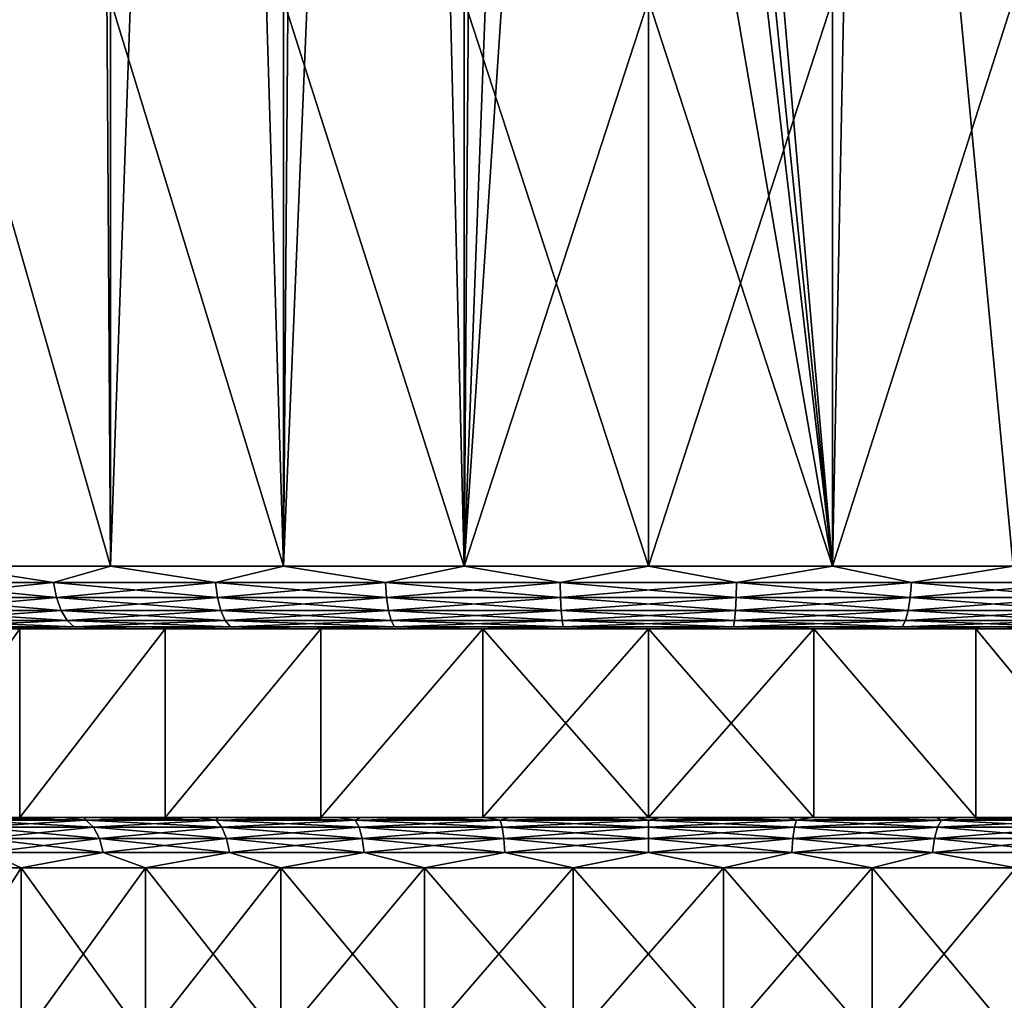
# Model space of a CAD drawing. Header units: metres. Extents: x -139 to 106, y -189 to 40.
# Tile 142 of 256: x -5 to 3, y -38 to -30. Entities that reach past the tile are written whole.
import ezdxf

# ---------------------------------------------------------------- set-up
doc = ezdxf.new("R2010")
doc.units = ezdxf.units.M
doc.layers.add('solid_153_ABGANG1_SW0003', color=7, linetype='CONTINUOUS')

msp = doc.modelspace()

# ---------------------------------------------------------------- linework, layer by layer
at = {"layer": 'solid_153_ABGANG1_SW0003'}
for points in [[(-1.465843, -34.499996, 60.092609), (-0.637943, -12.575785, 60.007545), (0, -12.541703, 59.98777)], [(-1.465843, -34.499996, 60.092609), (0, -12.541703, 59.98777), (0, -29.999998, 59.98777)], [(-1.465843, -34.499996, 60.092609), (-1.301437, -12.682611, 60.070324), (-0.637943, -12.575785, 60.007545)], [(-1.465843, -34.499996, 60.092609), (-1.99625, -12.871391, 60.183071), (-1.301437, -12.682611, 60.070324)], [(-2.901845, -34.499996, 60.404995), (-2.736553, -13.156013, 60.357956), (-1.99625, -12.871391, 60.183071)], [(-2.901845, -34.499996, 60.404995), (-1.99625, -12.871391, 60.183071), (-1.465843, -34.499996, 60.092609)], [(-2.901845, -34.499996, 60.404995), (-3.538873, -13.557451, 60.614799), (-2.736553, -13.156013, 60.357956)], [(-4.278775, -34.499996, 60.918564), (-4.408474, -14.095359, 60.978886), (-3.538873, -13.557451, 60.614799)], [(-4.278775, -34.499996, 60.918564), (-3.538873, -13.557451, 60.614799), (-2.901845, -34.499996, 60.404995)], [(-5.568601, -34.499996, 61.62286), (-4.866388, -14.41942, 61.209873), (-4.408474, -14.095359, 60.978886)], [(-5.568601, -34.499996, 61.62286), (-4.408474, -14.095359, 60.978886), (-4.278775, -34.499996, 60.918564)], [(-5.568601, -34.499996, 61.62286), (-5.334747, -14.778927, 61.476955), (-4.866388, -14.41942, 61.209873)], [(1.465843, -34.499996, 80.482933), (0.187411, -21.999998, 80.586067), (0, -21.999996, 80.587769)], [(1.465843, -34.499996, 80.482933), (0, -21.999996, 80.587769), (0, -25.999998, 80.587769)], [(1.465843, -34.499996, 80.482933), (0.374759, -21.999996, 80.580956), (0.187411, -21.999998, 80.586067)], [(1.465843, -34.499996, 80.482933), (1.713139, -21.999998, 80.444305), (0.374759, -21.999996, 80.580956)], [(1.465843, -34.499996, 80.482933), (2.901845, -34.499996, 80.170547), (1.713139, -21.999998, 80.444305)], [(2.901845, -34.499996, 80.170547), (3.022292, -21.999998, 80.134384), (1.713139, -21.999998, 80.444305)], [(1.465843, -34.499996, 80.482933), (0, -25.999998, 80.587769), (0, -29.999998, 80.587769)], [(-5.568601, -29.999998, 78.952682), (-5.568601, -34.499996, 78.952682), (-4.278775, -34.499996, 79.656982)], [(-4.278775, -29.999998, 79.656982), (-5.568601, -29.999998, 78.952682), (-4.278775, -34.499996, 79.656982)], [(-4.278775, -29.999998, 79.656982), (-4.278775, -34.499996, 79.656982), (-2.901845, -34.499996, 80.170547)], [(-2.901845, -29.999998, 80.170547), (-4.278775, -29.999998, 79.656982), (-2.901845, -34.499996, 80.170547)], [(-2.901845, -29.999998, 80.170547), (-2.901845, -34.499996, 80.170547), (-1.465843, -34.499996, 80.482933)], [(-1.465843, -29.999998, 80.482933), (-2.901845, -29.999998, 80.170547), (-1.465843, -34.499996, 80.482933)], [(-1.465843, -29.999998, 80.482933), (-1.465843, -34.499996, 80.482933), (0, -34.499996, 80.587769)], [(0, -29.999998, 80.587769), (-1.465843, -29.999998, 80.482933), (0, -34.499996, 80.587769)], [(-1.465843, -34.499996, 60.092609), (0, -29.999998, 59.98777), (0, -34.499996, 59.98777)], [(1.465843, -34.499996, 80.482933), (0, -29.999998, 80.587769), (0, -34.499996, 80.587769)], [(0, -34.499996, 59.98777), (0, -29.999998, 59.98777), (1.465843, -29.999998, 60.092609)], [(0, -34.499996, 59.98777), (1.465843, -29.999998, 60.092609), (1.465843, -34.499996, 60.092609)], [(1.465843, -34.499996, 60.092609), (1.465843, -29.999998, 60.092609), (2.901845, -29.999998, 60.404995)], [(1.465843, -34.499996, 60.092609), (2.901845, -29.999998, 60.404995), (2.901845, -34.499996, 60.404995)], [(-5.929982, -34.629406, 78.688644), (-4.730832, -34.629406, 79.417862), (-5.568601, -34.499996, 78.952682)], [(-4.730832, -34.629406, 61.157681), (-5.929982, -34.629406, 61.886902), (-5.568601, -34.499996, 61.62286)], [(-4.730832, -34.629406, 79.417862), (-4.278775, -34.499996, 79.656982), (-5.568601, -34.499996, 78.952682)], [(-4.730832, -34.629406, 61.157681), (-5.568601, -34.499996, 61.62286), (-4.278775, -34.499996, 60.918564)], [(-4.730832, -34.629406, 79.417862), (-3.443555, -34.629406, 79.977005), (-4.278775, -34.499996, 79.656982)], [(-3.443555, -34.629406, 60.598537), (-4.730832, -34.629406, 61.157681), (-4.278775, -34.499996, 60.918564)], [(-3.443555, -34.629406, 79.977005), (-2.901845, -34.499996, 80.170547), (-4.278775, -34.499996, 79.656982)], [(-3.443555, -34.629406, 60.598537), (-4.278775, -34.499996, 60.918564), (-2.901845, -34.499996, 60.404995)], [(-3.443555, -34.629406, 79.977005), (-2.092131, -34.629406, 80.355659), (-2.901845, -34.499996, 80.170547)], [(-2.092131, -34.629406, 60.219887), (-3.443555, -34.629406, 60.598537), (-2.901845, -34.499996, 60.404995)], [(-2.092131, -34.629406, 80.355659), (-1.465843, -34.499996, 80.482933), (-2.901845, -34.499996, 80.170547)], [(-2.092131, -34.629406, 60.219887), (-2.901845, -34.499996, 60.404995), (-1.465843, -34.499996, 60.092609)], [(-2.092131, -34.629406, 80.355659), (-0.701734, -34.629406, 80.546761), (-1.465843, -34.499996, 80.482933)], [(-0.701734, -34.629406, 60.028782), (-2.092131, -34.629406, 60.219887), (-1.465843, -34.499996, 60.092609)], [(-0.701734, -34.629406, 80.546761), (0, -34.499996, 80.587769), (-1.465843, -34.499996, 80.482933)], [(-0.701734, -34.629406, 60.028782), (-1.465843, -34.499996, 60.092609), (0, -34.499996, 59.98777)], [(-0.701734, -34.629406, 80.546761), (0.701734, -34.629406, 80.546761), (0, -34.499996, 80.587769)], [(0.701734, -34.629406, 60.028782), (-0.701734, -34.629406, 60.028782), (0, -34.499996, 59.98777)], [(0.701734, -34.629406, 80.546761), (1.465843, -34.499996, 80.482933), (0, -34.499996, 80.587769)], [(0.701734, -34.629406, 60.028782), (0, -34.499996, 59.98777), (1.465843, -34.499996, 60.092609)], [(0.701734, -34.629406, 80.546761), (2.092131, -34.629406, 80.355659), (1.465843, -34.499996, 80.482933)], [(2.092131, -34.629406, 60.219887), (0.701734, -34.629406, 60.028782), (1.465843, -34.499996, 60.092609)], [(2.092131, -34.629406, 80.355659), (2.901845, -34.499996, 80.170547), (1.465843, -34.499996, 80.482933)], [(2.092131, -34.629406, 60.219887), (1.465843, -34.499996, 60.092609), (2.901845, -34.499996, 60.404995)], [(2.092131, -34.629406, 80.355659), (3.443555, -34.629406, 79.977005), (2.901845, -34.499996, 80.170547)], [(3.443555, -34.629406, 60.598537), (2.092131, -34.629406, 60.219887), (2.901845, -34.499996, 60.404995)], [(-4.707821, -34.750111, 79.373451), (-4.730832, -34.629406, 79.417862), (-5.929982, -34.629406, 78.688644)], [(-5.901139, -34.750111, 78.647781), (-4.707821, -34.750111, 79.373451), (-5.929982, -34.629406, 78.688644)], [(-5.901139, -34.750111, 61.927761), (-5.929982, -34.629406, 61.886902), (-4.730832, -34.629406, 61.157681)], [(-4.707821, -34.750111, 61.202087), (-5.901139, -34.750111, 61.927761), (-4.730832, -34.629406, 61.157681)], [(-3.426805, -34.750111, 79.929878), (-3.443555, -34.629406, 79.977005), (-4.730832, -34.629406, 79.417862)], [(-4.707821, -34.750111, 79.373451), (-3.426805, -34.750111, 79.929878), (-4.730832, -34.629406, 79.417862)], [(-4.707821, -34.750111, 61.202087), (-4.730832, -34.629406, 61.157681), (-3.443555, -34.629406, 60.598537)], [(-3.426805, -34.750111, 60.645664), (-4.707821, -34.750111, 61.202087), (-3.443555, -34.629406, 60.598537)], [(-2.081955, -34.750111, 80.306686), (-2.092131, -34.629406, 80.355659), (-3.443555, -34.629406, 79.977005)], [(-3.426805, -34.750111, 79.929878), (-2.081955, -34.750111, 80.306686), (-3.443555, -34.629406, 79.977005)], [(-3.426805, -34.750111, 60.645664), (-3.443555, -34.629406, 60.598537), (-2.092131, -34.629406, 60.219887)], [(-2.081955, -34.750111, 60.268856), (-3.426805, -34.750111, 60.645664), (-2.092131, -34.629406, 60.219887)], [(-0.698321, -34.750111, 80.496864), (-0.701734, -34.629406, 80.546761), (-2.092131, -34.629406, 80.355659)], [(-2.081955, -34.750111, 80.306686), (-0.698321, -34.750111, 80.496864), (-2.092131, -34.629406, 80.355659)], [(-2.081955, -34.750111, 60.268856), (-2.092131, -34.629406, 60.219887), (-0.701734, -34.629406, 60.028782)], [(-0.698321, -34.750111, 60.078678), (-2.081955, -34.750111, 60.268856), (-0.701734, -34.629406, 60.028782)], [(0.698321, -34.750111, 80.496864), (0.701734, -34.629406, 80.546761), (-0.701734, -34.629406, 80.546761)], [(-0.698321, -34.750111, 80.496864), (0.698321, -34.750111, 80.496864), (-0.701734, -34.629406, 80.546761)], [(-0.698321, -34.750111, 60.078678), (-0.701734, -34.629406, 60.028782), (0.701734, -34.629406, 60.028782)], [(0.698321, -34.750111, 60.078678), (-0.698321, -34.750111, 60.078678), (0.701734, -34.629406, 60.028782)], [(0.698321, -34.750111, 80.496864), (2.081955, -34.750111, 80.306686), (0.701734, -34.629406, 80.546761)], [(0.698321, -34.750111, 60.078678), (0.701734, -34.629406, 60.028782), (2.092131, -34.629406, 60.219887)], [(2.081955, -34.750111, 60.268856), (0.698321, -34.750111, 60.078678), (2.092131, -34.629406, 60.219887)], [(2.081955, -34.750111, 80.306686), (2.092131, -34.629406, 80.355659), (0.701734, -34.629406, 80.546761)], [(2.081955, -34.750111, 80.306686), (3.426805, -34.750111, 79.929878), (2.092131, -34.629406, 80.355659)], [(2.081955, -34.750111, 60.268856), (2.092131, -34.629406, 60.219887), (3.443555, -34.629406, 60.598537)], [(3.426805, -34.750111, 60.645664), (2.081955, -34.750111, 60.268856), (3.443555, -34.629406, 60.598537)], [(3.426805, -34.750111, 79.929878), (3.443555, -34.629406, 79.977005), (2.092131, -34.629406, 80.355659)], [(-4.67121, -34.853737, 79.302795), (-4.707821, -34.750111, 79.373451), (-5.901139, -34.750111, 78.647781)], [(-5.855247, -34.853737, 78.582771), (-4.67121, -34.853737, 79.302795), (-5.901139, -34.750111, 78.647781)], [(-5.855247, -34.853737, 61.992775), (-5.901139, -34.750111, 61.927761), (-4.707821, -34.750111, 61.202087)], [(-4.67121, -34.853737, 61.272747), (-5.855247, -34.853737, 61.992775), (-4.707821, -34.750111, 61.202087)], [(-3.400156, -34.853737, 79.854897), (-3.426805, -34.750111, 79.929878), (-4.707821, -34.750111, 79.373451)], [(-4.67121, -34.853737, 79.302795), (-3.400156, -34.853737, 79.854897), (-4.707821, -34.750111, 79.373451)], [(-4.67121, -34.853737, 61.272747), (-4.707821, -34.750111, 61.202087), (-3.426805, -34.750111, 60.645664)], [(-3.400156, -34.853737, 60.72065), (-4.67121, -34.853737, 61.272747), (-3.426805, -34.750111, 60.645664)], [(-2.065764, -34.853737, 80.228775), (-2.081955, -34.750111, 80.306686), (-3.426805, -34.750111, 79.929878)], [(-3.400156, -34.853737, 79.854897), (-2.065764, -34.853737, 80.228775), (-3.426805, -34.750111, 79.929878)], [(-3.400156, -34.853737, 60.72065), (-3.426805, -34.750111, 60.645664), (-2.081955, -34.750111, 60.268856)], [(-2.065764, -34.853737, 60.346771), (-3.400156, -34.853737, 60.72065), (-2.081955, -34.750111, 60.268856)], [(-0.69289, -34.853737, 80.417473), (-0.698321, -34.750111, 80.496864), (-2.081955, -34.750111, 80.306686)], [(-2.065764, -34.853737, 80.228775), (-0.69289, -34.853737, 80.417473), (-2.081955, -34.750111, 80.306686)], [(-2.065764, -34.853737, 60.346771), (-2.081955, -34.750111, 60.268856), (-0.698321, -34.750111, 60.078678)], [(-0.69289, -34.853737, 60.158073), (-2.065764, -34.853737, 60.346771), (-0.698321, -34.750111, 60.078678)], [(0.69289, -34.853737, 80.417473), (0.698321, -34.750111, 80.496864), (-0.698321, -34.750111, 80.496864)], [(-0.69289, -34.853737, 80.417473), (0.69289, -34.853737, 80.417473), (-0.698321, -34.750111, 80.496864)], [(-0.69289, -34.853737, 60.158073), (-0.698321, -34.750111, 60.078678), (0.698321, -34.750111, 60.078678)], [(0.69289, -34.853737, 60.158073), (-0.69289, -34.853737, 60.158073), (0.698321, -34.750111, 60.078678)], [(0.69289, -34.853737, 80.417473), (2.065764, -34.853737, 80.228775), (0.698321, -34.750111, 80.496864)], [(0.69289, -34.853737, 60.158073), (0.698321, -34.750111, 60.078678), (2.081955, -34.750111, 60.268856)], [(2.065764, -34.853737, 60.346771), (0.69289, -34.853737, 60.158073), (2.081955, -34.750111, 60.268856)], [(2.065764, -34.853737, 80.228775), (2.081955, -34.750111, 80.306686), (0.698321, -34.750111, 80.496864)], [(2.065764, -34.853737, 80.228775), (3.400156, -34.853737, 79.854897), (2.081955, -34.750111, 80.306686)], [(2.065764, -34.853737, 60.346771), (2.081955, -34.750111, 60.268856), (3.426805, -34.750111, 60.645664)], [(3.400156, -34.853737, 60.72065), (2.065764, -34.853737, 60.346771), (3.426805, -34.750111, 60.645664)], [(3.400156, -34.853737, 79.854897), (3.426805, -34.750111, 79.929878), (2.081955, -34.750111, 80.306686)], [(-4.623497, -34.933205, 79.210716), (-4.67121, -34.853737, 79.302795), (-5.855247, -34.853737, 78.582771)], [(-5.795441, -34.933205, 78.498039), (-4.623497, -34.933205, 79.210716), (-5.855247, -34.853737, 78.582771)], [(-5.795441, -34.933205, 62.077503), (-5.855247, -34.853737, 61.992775), (-4.67121, -34.853737, 61.272747)], [(-4.623497, -34.933205, 61.364826), (-5.795441, -34.933205, 62.077503), (-4.67121, -34.853737, 61.272747)], [(-3.365426, -34.933205, 79.757172), (-3.400156, -34.853737, 79.854897), (-4.67121, -34.853737, 79.302795)], [(-4.623497, -34.933205, 79.210716), (-3.365426, -34.933205, 79.757172), (-4.67121, -34.853737, 79.302795)], [(-4.623497, -34.933205, 61.364826), (-4.67121, -34.853737, 61.272747), (-3.400156, -34.853737, 60.72065)], [(-3.365426, -34.933205, 60.818371), (-4.623497, -34.933205, 61.364826), (-3.400156, -34.853737, 60.72065)], [(-2.044664, -34.933205, 80.127235), (-2.065764, -34.853737, 80.228775), (-3.400156, -34.853737, 79.854897)], [(-3.365426, -34.933205, 79.757172), (-2.044664, -34.933205, 80.127235), (-3.400156, -34.853737, 79.854897)], [(-3.365426, -34.933205, 60.818371), (-3.400156, -34.853737, 60.72065), (-2.065764, -34.853737, 60.346771)], [(-2.044664, -34.933205, 60.448311), (-3.365426, -34.933205, 60.818371), (-2.065764, -34.853737, 60.346771)], [(-0.685813, -34.933205, 80.314003), (-0.69289, -34.853737, 80.417473), (-2.065764, -34.853737, 80.228775)], [(-2.044664, -34.933205, 80.127235), (-0.685813, -34.933205, 80.314003), (-2.065764, -34.853737, 80.228775)], [(-2.044664, -34.933205, 60.448311), (-2.065764, -34.853737, 60.346771), (-0.69289, -34.853737, 60.158073)], [(-0.685813, -34.933205, 60.261539), (-2.044664, -34.933205, 60.448311), (-0.69289, -34.853737, 60.158073)], [(0.685813, -34.933205, 80.314003), (0.69289, -34.853737, 80.417473), (-0.69289, -34.853737, 80.417473)], [(-0.685813, -34.933205, 80.314003), (0.685813, -34.933205, 80.314003), (-0.69289, -34.853737, 80.417473)], [(-0.685813, -34.933205, 60.261539), (-0.69289, -34.853737, 60.158073), (0.69289, -34.853737, 60.158073)], [(0.685813, -34.933205, 60.261539), (-0.685813, -34.933205, 60.261539), (0.69289, -34.853737, 60.158073)], [(0.685813, -34.933205, 80.314003), (2.044664, -34.933205, 80.127235), (0.69289, -34.853737, 80.417473)], [(0.685813, -34.933205, 60.261539), (0.69289, -34.853737, 60.158073), (2.065764, -34.853737, 60.346771)], [(2.044664, -34.933205, 60.448311), (0.685813, -34.933205, 60.261539), (2.065764, -34.853737, 60.346771)], [(2.044664, -34.933205, 80.127235), (2.065764, -34.853737, 80.228775), (0.69289, -34.853737, 80.417473)], [(2.044664, -34.933205, 80.127235), (3.365426, -34.933205, 79.757172), (2.065764, -34.853737, 80.228775)], [(2.044664, -34.933205, 60.448311), (2.065764, -34.853737, 60.346771), (3.400156, -34.853737, 60.72065)], [(3.365426, -34.933205, 60.818371), (2.044664, -34.933205, 60.448311), (3.400156, -34.853737, 60.72065)], [(3.365426, -34.933205, 79.757172), (3.400156, -34.853737, 79.854897), (2.065764, -34.853737, 80.228775)], [(-5.795441, -34.933205, 78.498039), (-5.725803, -34.983097, 78.399384), (-4.567942, -34.983097, 79.1035)], [(-5.795441, -34.933205, 78.498039), (-4.567942, -34.983097, 79.1035), (-4.623497, -34.933205, 79.210716)], [(-4.623497, -34.933205, 61.364826), (-5.725803, -34.983097, 62.176155), (-5.795441, -34.933205, 62.077503)], [(-4.623497, -34.933205, 61.364826), (-4.567942, -34.983097, 61.472046), (-5.725803, -34.983097, 62.176155)], [(-4.623497, -34.933205, 79.210716), (-4.567942, -34.983097, 79.1035), (-3.324987, -34.983097, 79.643387)], [(-4.623497, -34.933205, 79.210716), (-3.324987, -34.983097, 79.643387), (-3.365426, -34.933205, 79.757172)], [(-3.365426, -34.933205, 60.818371), (-4.567942, -34.983097, 61.472046), (-4.623497, -34.933205, 61.364826)], [(-3.365426, -34.933205, 60.818371), (-3.324987, -34.983097, 60.932156), (-4.567942, -34.983097, 61.472046)], [(-3.365426, -34.933205, 79.757172), (-3.324987, -34.983097, 79.643387), (-2.020095, -34.983097, 80.009003)], [(-3.365426, -34.933205, 79.757172), (-2.020095, -34.983097, 80.009003), (-2.044664, -34.933205, 80.127235)], [(-2.044664, -34.933205, 60.448311), (-3.324987, -34.983097, 60.932156), (-3.365426, -34.933205, 60.818371)], [(-2.044664, -34.933205, 60.448311), (-2.020095, -34.983097, 60.56654), (-3.324987, -34.983097, 60.932156)], [(-2.044664, -34.933205, 80.127235), (-2.020095, -34.983097, 80.009003), (-0.677572, -34.983097, 80.193527)], [(-2.044664, -34.933205, 80.127235), (-0.677572, -34.983097, 80.193527), (-0.685813, -34.933205, 80.314003)], [(-0.685813, -34.933205, 60.261539), (-2.020095, -34.983097, 60.56654), (-2.044664, -34.933205, 60.448311)], [(-0.685813, -34.933205, 60.261539), (-0.677572, -34.983097, 60.382015), (-2.020095, -34.983097, 60.56654)], [(-0.685813, -34.933205, 80.314003), (-0.677572, -34.983097, 80.193527), (0.677572, -34.983097, 80.193527)], [(-0.685813, -34.933205, 80.314003), (0.677572, -34.983097, 80.193527), (0.685813, -34.933205, 80.314003)], [(0.685813, -34.933205, 60.261539), (-0.677572, -34.983097, 60.382015), (-0.685813, -34.933205, 60.261539)], [(0.685813, -34.933205, 60.261539), (0.677572, -34.983097, 60.382015), (-0.677572, -34.983097, 60.382015)], [(0.685813, -34.933205, 80.314003), (0.677572, -34.983097, 80.193527), (2.020095, -34.983097, 80.009003)], [(2.044664, -34.933205, 60.448311), (2.020095, -34.983097, 60.56654), (0.677572, -34.983097, 60.382015)], [(2.044664, -34.933205, 60.448311), (0.677572, -34.983097, 60.382015), (0.685813, -34.933205, 60.261539)], [(0.685813, -34.933205, 80.314003), (2.020095, -34.983097, 80.009003), (2.044664, -34.933205, 80.127235)], [(2.044664, -34.933205, 80.127235), (2.020095, -34.983097, 80.009003), (3.324987, -34.983097, 79.643387)], [(3.365426, -34.933205, 60.818371), (3.324987, -34.983097, 60.932156), (2.020095, -34.983097, 60.56654)], [(3.365426, -34.933205, 60.818371), (2.020095, -34.983097, 60.56654), (2.044664, -34.933205, 60.448311)], [(2.044664, -34.933205, 80.127235), (3.324987, -34.983097, 79.643387), (3.365426, -34.933205, 79.757172)], [(-5.00087, -36.499996, 78.069519), (-5.000935, -34.999996, 78.069481), (-6.057373, -36.499996, 77.278648)], [(-6.05736, -36.499996, 63.297127), (-5.000935, -34.999996, 62.506306), (-5.000857, -36.499996, 62.506256)], [(-5.299098, -34.999996, 78.531532), (-4.567942, -34.983097, 79.1035), (-5.725803, -34.983097, 78.399384)], [(-5.725803, -34.983097, 62.176155), (-4.567942, -34.983097, 61.472046), (-5.299321, -34.999996, 62.044155)], [(-4.567942, -34.983097, 61.472046), (-4.071876, -34.999996, 61.373749), (-5.299321, -34.999996, 62.044155)], [(-3.842607, -34.999996, 61.873806), (-5.299321, -34.999996, 62.044155), (-4.071876, -34.999996, 61.373749)], [(-3.842607, -34.999996, 61.873806), (-5.000935, -34.999996, 62.506306), (-5.299321, -34.999996, 62.044155)], [(-5.299098, -34.999996, 78.531532), (-4.071536, -34.999996, 79.20195), (-4.567942, -34.983097, 79.1035)], [(-2.606018, -34.999996, 79.163208), (-4.071536, -34.999996, 79.20195), (-5.299098, -34.999996, 78.531532)], [(-3.842607, -34.999996, 78.701981), (-2.606018, -34.999996, 79.163208), (-5.299098, -34.999996, 78.531532)], [(-5.000935, -34.999996, 78.069481), (-3.842607, -34.999996, 78.701981), (-5.299098, -34.999996, 78.531532)], [(-5.000857, -36.499996, 62.506256), (-5.000935, -34.999996, 62.506306), (-3.842607, -34.999996, 61.873806)], [(-5.00087, -36.499996, 78.069519), (-3.842607, -34.999996, 78.701981), (-5.000935, -34.999996, 78.069481)], [(-3.842551, -36.499996, 78.702003), (-3.842607, -34.999996, 78.701981), (-5.00087, -36.499996, 78.069519)], [(-5.000857, -36.499996, 62.506256), (-3.842607, -34.999996, 61.873806), (-3.842539, -36.499996, 61.873775)], [(-4.071536, -34.999996, 79.20195), (-3.324987, -34.983097, 79.643387), (-4.567942, -34.983097, 79.1035)], [(-4.567942, -34.983097, 61.472046), (-3.324987, -34.983097, 60.932156), (-4.071876, -34.999996, 61.373749)], [(-3.324987, -34.983097, 60.932156), (-2.761622, -34.999996, 60.88493), (-4.071876, -34.999996, 61.373749)], [(-1.316393, -34.999996, 61.132042), (-4.071876, -34.999996, 61.373749), (-2.761622, -34.999996, 60.88493)], [(-2.606018, -34.999996, 61.412582), (-3.842607, -34.999996, 61.873806), (-4.071876, -34.999996, 61.373749)], [(-1.316393, -34.999996, 61.132042), (-2.606018, -34.999996, 61.412582), (-4.071876, -34.999996, 61.373749)], [(-4.071536, -34.999996, 79.20195), (-2.761161, -34.999996, 79.69075), (-3.324987, -34.983097, 79.643387)], [(-1.316393, -34.999996, 79.443741), (-2.761161, -34.999996, 79.69075), (-4.071536, -34.999996, 79.20195)], [(-2.606018, -34.999996, 79.163208), (-1.316393, -34.999996, 79.443741), (-4.071536, -34.999996, 79.20195)], [(-3.842539, -36.499996, 61.873775), (-3.842607, -34.999996, 61.873806), (-2.606018, -34.999996, 61.412582)], [(-3.842551, -36.499996, 78.702003), (-2.606018, -34.999996, 79.163208), (-3.842607, -34.999996, 78.701981)], [(-2.605964, -36.499996, 79.163223), (-2.606018, -34.999996, 79.163208), (-3.842551, -36.499996, 78.702003)], [(-3.842539, -36.499996, 61.873775), (-2.606018, -34.999996, 61.412582), (-2.605951, -36.499996, 61.41256)], [(-2.761161, -34.999996, 79.69075), (-2.020095, -34.983097, 80.009003), (-3.324987, -34.983097, 79.643387)], [(-3.324987, -34.983097, 60.932156), (-2.020095, -34.983097, 60.56654), (-2.761622, -34.999996, 60.88493)], [(-2.020095, -34.983097, 60.56654), (-1.39517, -34.999996, 60.587593), (-2.761622, -34.999996, 60.88493)], [(-2.761622, -34.999996, 60.88493), (-1.39517, -34.999996, 60.587593), (2.761161, -34.999996, 60.884796)], [(0, -34.999996, 61.037895), (-2.761622, -34.999996, 60.88493), (2.761161, -34.999996, 60.884796)], [(0, -34.999996, 61.037895), (-1.316393, -34.999996, 61.132042), (-2.761622, -34.999996, 60.88493)], [(-2.761161, -34.999996, 79.69075), (-1.394656, -34.999996, 79.988022), (-2.020095, -34.983097, 80.009003)], [(-2.761161, -34.999996, 79.69075), (2.761622, -34.999996, 79.690613), (1.39517, -34.999996, 79.987953)], [(0, -34.999996, 79.537895), (2.761622, -34.999996, 79.690613), (-2.761161, -34.999996, 79.69075)], [(-2.761161, -34.999996, 79.69075), (1.39517, -34.999996, 79.987953), (-1.394656, -34.999996, 79.988022)], [(-1.316393, -34.999996, 79.443741), (0, -34.999996, 79.537895), (-2.761161, -34.999996, 79.69075)], [(-2.605951, -36.499996, 61.41256), (-2.606018, -34.999996, 61.412582), (-1.316393, -34.999996, 61.132042)], [(-2.605964, -36.499996, 79.163223), (-1.316393, -34.999996, 79.443741), (-2.606018, -34.999996, 79.163208)], [(-1.31636, -36.499996, 79.443748), (-1.316393, -34.999996, 79.443741), (-2.605964, -36.499996, 79.163223)], [(-2.605951, -36.499996, 61.41256), (-1.316393, -34.999996, 61.132042), (-1.316347, -36.499996, 61.132038)], [(-1.394656, -34.999996, 79.988022), (-0.677572, -34.983097, 80.193527), (-2.020095, -34.983097, 80.009003)], [(-2.020095, -34.983097, 60.56654), (-0.677572, -34.983097, 60.382015), (-1.39517, -34.999996, 60.587593)], [(-0.677572, -34.983097, 60.382015), (-0.000278, -34.999996, 60.48777), (-1.39517, -34.999996, 60.587593)], [(-1.39517, -34.999996, 60.587593), (1.394656, -34.999996, 60.587517), (2.761161, -34.999996, 60.884796)], [(-1.39517, -34.999996, 60.587593), (-0.000278, -34.999996, 60.48777), (1.394656, -34.999996, 60.587517)], [(-1.394656, -34.999996, 79.988022), (0.000278, -34.999996, 80.087769), (-0.677572, -34.983097, 80.193527)], [(-1.394656, -34.999996, 79.988022), (1.39517, -34.999996, 79.987953), (0.000278, -34.999996, 80.087769)], [(-1.316347, -36.499996, 61.132038), (-1.316393, -34.999996, 61.132042), (0, -34.999996, 61.037895)], [(-0.000007, -36.499996, 79.537888), (0, -34.999996, 79.537895), (-1.316393, -34.999996, 79.443741)], [(-0.000007, -36.499996, 79.537888), (-1.316393, -34.999996, 79.443741), (-1.31636, -36.499996, 79.443748)], [(-1.316347, -36.499996, 61.132038), (0, -34.999996, 61.037895), (0.000007, -36.499996, 61.037899)], [(0.000278, -34.999996, 80.087769), (0.677572, -34.983097, 80.193527), (-0.677572, -34.983097, 80.193527)], [(-0.677572, -34.983097, 60.382015), (0.677572, -34.983097, 60.382015), (-0.000278, -34.999996, 60.48777)], [(0.677572, -34.983097, 60.382015), (1.394656, -34.999996, 60.587517), (-0.000278, -34.999996, 60.48777)], [(1.316347, -36.499996, 79.443748), (0, -34.999996, 79.537895), (-0.000007, -36.499996, 79.537888)], [(0, -34.999996, 79.537895), (1.316393, -34.999996, 79.443741), (2.761622, -34.999996, 79.690613)], [(1.316393, -34.999996, 61.132042), (0, -34.999996, 61.037895), (2.761161, -34.999996, 60.884796)], [(0.000007, -36.499996, 61.037899), (0, -34.999996, 61.037895), (1.316393, -34.999996, 61.132042)], [(1.316347, -36.499996, 79.443748), (1.316393, -34.999996, 79.443741), (0, -34.999996, 79.537895)], [(0.000007, -36.499996, 61.037899), (1.316393, -34.999996, 61.132042), (1.31636, -36.499996, 61.132042)], [(0.000278, -34.999996, 80.087769), (1.39517, -34.999996, 79.987953), (0.677572, -34.983097, 80.193527)], [(1.39517, -34.999996, 79.987953), (2.020095, -34.983097, 80.009003), (0.677572, -34.983097, 80.193527)], [(0.677572, -34.983097, 60.382015), (2.020095, -34.983097, 60.56654), (1.394656, -34.999996, 60.587517)], [(2.605951, -36.499996, 79.163223), (1.316393, -34.999996, 79.443741), (1.316347, -36.499996, 79.443748)], [(1.31636, -36.499996, 61.132042), (1.316393, -34.999996, 61.132042), (2.605964, -36.499996, 61.412563)], [(1.316393, -34.999996, 79.443741), (4.071876, -34.999996, 79.201797), (2.761622, -34.999996, 79.690613)], [(1.316393, -34.999996, 79.443741), (2.606018, -34.999996, 79.163208), (4.071876, -34.999996, 79.201797)], [(1.316393, -34.999996, 61.132042), (2.761161, -34.999996, 60.884796), (4.071536, -34.999996, 61.373592)], [(2.606018, -34.999996, 61.412582), (1.316393, -34.999996, 61.132042), (4.071536, -34.999996, 61.373592)], [(2.605964, -36.499996, 61.412563), (1.316393, -34.999996, 61.132042), (2.606018, -34.999996, 61.412582)], [(2.605951, -36.499996, 79.163223), (2.606018, -34.999996, 79.163208), (1.316393, -34.999996, 79.443741)], [(2.020095, -34.983097, 60.56654), (2.761161, -34.999996, 60.884796), (1.394656, -34.999996, 60.587517)], [(1.39517, -34.999996, 79.987953), (2.761622, -34.999996, 79.690613), (2.020095, -34.983097, 80.009003)], [(2.761622, -34.999996, 79.690613), (3.324987, -34.983097, 79.643387), (2.020095, -34.983097, 80.009003)], [(2.020095, -34.983097, 60.56654), (3.324987, -34.983097, 60.932156), (2.761161, -34.999996, 60.884796)], [(3.842539, -36.499996, 78.702011), (2.606018, -34.999996, 79.163208), (2.605951, -36.499996, 79.163223)], [(2.605964, -36.499996, 61.412563), (2.606018, -34.999996, 61.412582), (3.842551, -36.499996, 61.873779)], [(2.606018, -34.999996, 79.163208), (3.842607, -34.999996, 78.701981), (4.071876, -34.999996, 79.201797)], [(2.606018, -34.999996, 61.412582), (4.071536, -34.999996, 61.373592), (5.299098, -34.999996, 62.044014)], [(3.842607, -34.999996, 61.873806), (2.606018, -34.999996, 61.412582), (5.299098, -34.999996, 62.044014)], [(3.842551, -36.499996, 61.873779), (2.606018, -34.999996, 61.412582), (3.842607, -34.999996, 61.873806)], [(3.842539, -36.499996, 78.702011), (3.842607, -34.999996, 78.701981), (2.606018, -34.999996, 79.163208)], [(3.324987, -34.983097, 60.932156), (4.071536, -34.999996, 61.373592), (2.761161, -34.999996, 60.884796)], [(2.761622, -34.999996, 79.690613), (4.071876, -34.999996, 79.201797), (3.324987, -34.983097, 79.643387)], [(-6.057373, -36.499996, 77.278648), (-5.607804, -36.499996, 76.541893), (-4.653242, -36.499996, 77.281273)], [(-6.057373, -36.499996, 77.278648), (-4.653242, -36.499996, 77.281273), (-3.602571, -36.499996, 77.876137)], [(-5.00087, -36.499996, 78.069519), (-6.057373, -36.499996, 77.278648), (-3.602571, -36.499996, 77.876137)], [(-4.488898, -36.499996, 63.187908), (-6.05736, -36.499996, 63.297127), (-5.000857, -36.499996, 62.506256)], [(-4.488898, -36.499996, 63.187908), (-5.460413, -36.499996, 63.9048), (-6.05736, -36.499996, 63.297127)], [(-5.42012, -36.519459, 76.543045), (-4.653242, -36.499996, 77.281273), (-5.607804, -36.499996, 76.541893)], [(-4.47475, -36.519459, 63.325047), (-5.460413, -36.499996, 63.9048), (-4.488898, -36.499996, 63.187908)], [(-4.47475, -36.519459, 63.325047), (-5.42012, -36.519459, 64.032738), (-5.460413, -36.499996, 63.9048)], [(-5.42012, -36.519459, 76.543045), (-4.47475, -36.519459, 77.25074), (-4.653242, -36.499996, 77.281273)], [(-5.00087, -36.499996, 78.069519), (-3.602571, -36.499996, 77.876137), (-2.477472, -36.499996, 78.314232)], [(-5.00087, -36.499996, 78.069519), (-2.477472, -36.499996, 78.314232), (-1.301151, -36.499996, 78.58651)], [(-3.842551, -36.499996, 78.702003), (-5.00087, -36.499996, 78.069519), (-1.301151, -36.499996, 78.58651)], [(-2.289561, -36.499996, 62.205944), (-5.000857, -36.499996, 62.506256), (-3.842539, -36.499996, 61.873775)], [(-3.424608, -36.499996, 62.617687), (-4.488898, -36.499996, 63.187908), (-5.000857, -36.499996, 62.506256)], [(-2.289561, -36.499996, 62.205944), (-3.424608, -36.499996, 62.617687), (-5.000857, -36.499996, 62.506256)], [(-4.47475, -36.519459, 77.25074), (-3.602571, -36.499996, 77.876137), (-4.653242, -36.499996, 77.281273)], [(-3.438287, -36.519459, 62.759094), (-4.488898, -36.499996, 63.187908), (-3.424608, -36.499996, 62.617687)], [(-3.438287, -36.519459, 62.759094), (-4.47475, -36.519459, 63.325047), (-4.488898, -36.499996, 63.187908)], [(-4.47475, -36.519459, 77.25074), (-3.438287, -36.519459, 77.816689), (-3.602571, -36.499996, 77.876137)], [(-3.842551, -36.499996, 78.702003), (-1.301151, -36.499996, 78.58651), (-0.097946, -36.499996, 78.687325)], [(3.842539, -36.499996, 78.702011), (-3.842551, -36.499996, 78.702003), (-0.097946, -36.499996, 78.687325)], [(2.605951, -36.499996, 79.163223), (-2.605964, -36.499996, 79.163223), (-3.842551, -36.499996, 78.702003)], [(3.842539, -36.499996, 78.702011), (2.605951, -36.499996, 79.163223), (-3.842551, -36.499996, 78.702003)], [(-3.842539, -36.499996, 61.873775), (-2.605951, -36.499996, 61.41256), (3.842551, -36.499996, 61.873779)], [(0.097946, -36.499996, 61.888466), (-3.842539, -36.499996, 61.873775), (3.842551, -36.499996, 61.873779)], [(-1.107245, -36.499996, 61.961189), (-2.289561, -36.499996, 62.205944), (-3.842539, -36.499996, 61.873775)], [(0.097946, -36.499996, 61.888466), (-1.107245, -36.499996, 61.961189), (-3.842539, -36.499996, 61.873775)], [(-3.438287, -36.519459, 77.816689), (-2.477472, -36.499996, 78.314232), (-3.602571, -36.499996, 77.876137)], [(-3.438287, -36.519459, 77.816689), (-2.331831, -36.519459, 78.229378), (-2.477472, -36.499996, 78.314232)], [(-2.331831, -36.519459, 62.346409), (-3.438287, -36.519459, 62.759094), (-3.424608, -36.499996, 62.617687)], [(-2.331831, -36.519459, 62.346409), (-3.424608, -36.499996, 62.617687), (-2.289561, -36.499996, 62.205944)], [(1.316347, -36.499996, 79.443748), (-1.31636, -36.499996, 79.443748), (-2.605964, -36.499996, 79.163223)], [(2.605951, -36.499996, 79.163223), (1.316347, -36.499996, 79.443748), (-2.605964, -36.499996, 79.163223)], [(-2.605951, -36.499996, 61.41256), (2.605964, -36.499996, 61.412563), (3.842551, -36.499996, 61.873779)], [(-2.605951, -36.499996, 61.41256), (-1.316347, -36.499996, 61.132038), (2.605964, -36.499996, 61.412563)], [(-2.331831, -36.519459, 78.229378), (-1.301151, -36.499996, 78.58651), (-2.477472, -36.499996, 78.314232)], [(-2.331831, -36.519459, 78.229378), (-1.177905, -36.519459, 78.4804), (-1.301151, -36.499996, 78.58651)], [(-1.177905, -36.519459, 62.095387), (-2.331831, -36.519459, 62.346409), (-2.289561, -36.499996, 62.205944)], [(-1.177905, -36.519459, 62.095387), (-2.289561, -36.499996, 62.205944), (-1.107245, -36.499996, 61.961189)], [(1.316347, -36.499996, 79.443748), (-0.000007, -36.499996, 79.537888), (-1.31636, -36.499996, 79.443748)], [(-1.316347, -36.499996, 61.132038), (1.31636, -36.499996, 61.132042), (2.605964, -36.499996, 61.412563)], [(-1.316347, -36.499996, 61.132038), (0.000007, -36.499996, 61.037899), (1.31636, -36.499996, 61.132042)], [(-1.177905, -36.519459, 78.4804), (-0.097946, -36.499996, 78.687325), (-1.301151, -36.499996, 78.58651)], [(-1.177905, -36.519459, 78.4804), (0, -36.519459, 78.564644), (-0.097946, -36.499996, 78.687325)], [(0, -36.519459, 62.011143), (-1.177905, -36.519459, 62.095387), (-1.107245, -36.499996, 61.961189)], [(0, -36.519459, 62.011143), (-1.107245, -36.499996, 61.961189), (0.097946, -36.499996, 61.888466)], [(0, -36.519459, 78.564644), (1.107245, -36.499996, 78.614594), (-0.097946, -36.499996, 78.687325)], [(3.842539, -36.499996, 78.702011), (-0.097946, -36.499996, 78.687325), (1.107245, -36.499996, 78.614594)], [(0, -36.519459, 78.564644), (1.177905, -36.519459, 78.4804), (1.107245, -36.499996, 78.614594)], [(1.177905, -36.519459, 62.095387), (0, -36.519459, 62.011143), (0.097946, -36.499996, 61.888466)], [(1.301151, -36.499996, 61.989277), (0.097946, -36.499996, 61.888466), (3.842551, -36.499996, 61.873779)], [(1.177905, -36.519459, 62.095387), (0.097946, -36.499996, 61.888466), (1.301151, -36.499996, 61.989277)], [(1.177905, -36.519459, 78.4804), (2.289561, -36.499996, 78.369843), (1.107245, -36.499996, 78.614594)], [(3.842539, -36.499996, 78.702011), (1.107245, -36.499996, 78.614594), (2.289561, -36.499996, 78.369843)], [(1.177905, -36.519459, 78.4804), (2.331831, -36.519459, 78.229378), (2.289561, -36.499996, 78.369843)], [(2.331831, -36.519459, 62.346409), (1.177905, -36.519459, 62.095387), (1.301151, -36.499996, 61.989277)], [(1.301151, -36.499996, 61.989277), (3.842551, -36.499996, 61.873779), (5.00087, -36.499996, 62.506264)], [(2.477472, -36.499996, 62.261555), (1.301151, -36.499996, 61.989277), (5.00087, -36.499996, 62.506264)], [(2.331831, -36.519459, 62.346409), (1.301151, -36.499996, 61.989277), (2.477472, -36.499996, 62.261555)], [(2.331831, -36.519459, 78.229378), (3.424608, -36.499996, 77.958099), (2.289561, -36.499996, 78.369843)], [(5.000857, -36.499996, 78.069534), (2.289561, -36.499996, 78.369843), (3.424608, -36.499996, 77.958099)], [(5.000857, -36.499996, 78.069534), (3.842539, -36.499996, 78.702011), (2.289561, -36.499996, 78.369843)], [(2.331831, -36.519459, 78.229378), (3.438287, -36.519459, 77.816689), (3.424608, -36.499996, 77.958099)], [(3.438287, -36.519459, 62.759094), (2.331831, -36.519459, 62.346409), (2.477472, -36.499996, 62.261555)], [(3.602571, -36.499996, 62.69965), (2.477472, -36.499996, 62.261555), (5.00087, -36.499996, 62.506264)], [(3.438287, -36.519459, 62.759094), (2.477472, -36.499996, 62.261555), (3.602571, -36.499996, 62.69965)], [(-4.414381, -36.576244, 77.156807), (-4.47475, -36.519459, 77.25074), (-5.42012, -36.519459, 76.543045)], [(-5.346996, -36.576244, 76.458656), (-4.414381, -36.576244, 77.156807), (-5.42012, -36.519459, 76.543045)], [(-5.346996, -36.576244, 64.117126), (-5.42012, -36.519459, 64.032738), (-4.47475, -36.519459, 63.325047)], [(-4.414381, -36.576244, 63.418983), (-5.346996, -36.576244, 64.117126), (-4.47475, -36.519459, 63.325047)], [(-4.366468, -36.664783, 77.082253), (-4.414381, -36.576244, 77.156807), (-5.346996, -36.576244, 76.458656)], [(-5.288961, -36.664783, 76.391678), (-4.366468, -36.664783, 77.082253), (-5.346996, -36.576244, 76.458656)], [(-5.288961, -36.664783, 64.184105), (-5.346996, -36.576244, 64.117126), (-4.414381, -36.576244, 63.418983)], [(-4.366468, -36.664783, 63.493538), (-5.288961, -36.664783, 64.184105), (-4.414381, -36.576244, 63.418983)], [(-3.391901, -36.576244, 77.715118), (-3.438287, -36.519459, 77.816689), (-4.47475, -36.519459, 77.25074)], [(-4.414381, -36.576244, 77.156807), (-3.391901, -36.576244, 77.715118), (-4.47475, -36.519459, 77.25074)], [(-4.414381, -36.576244, 63.418983), (-4.47475, -36.519459, 63.325047), (-3.438287, -36.519459, 62.759094)], [(-3.391901, -36.576244, 62.860668), (-4.414381, -36.576244, 63.418983), (-3.438287, -36.519459, 62.759094)], [(-3.355086, -36.664783, 77.634506), (-3.391901, -36.576244, 77.715118), (-4.414381, -36.576244, 77.156807)], [(-4.366468, -36.664783, 77.082253), (-3.355086, -36.664783, 77.634506), (-4.414381, -36.576244, 77.156807)], [(-4.366468, -36.664783, 63.493538), (-4.414381, -36.576244, 63.418983), (-3.391901, -36.576244, 62.860668)], [(-3.355086, -36.664783, 62.94128), (-4.366468, -36.664783, 63.493538), (-3.391901, -36.576244, 62.860668)], [(-2.300371, -36.576244, 78.122238), (-2.331831, -36.519459, 78.229378), (-3.438287, -36.519459, 77.816689)], [(-3.391901, -36.576244, 77.715118), (-2.300371, -36.576244, 78.122238), (-3.438287, -36.519459, 77.816689)], [(-3.391901, -36.576244, 62.860668), (-3.438287, -36.519459, 62.759094), (-2.331831, -36.519459, 62.346409)], [(-2.300371, -36.576244, 62.453548), (-3.391901, -36.576244, 62.860668), (-2.331831, -36.519459, 62.346409)], [(-2.275404, -36.664783, 78.037209), (-2.300371, -36.576244, 78.122238), (-3.391901, -36.576244, 77.715118)], [(-3.355086, -36.664783, 77.634506), (-2.275404, -36.664783, 78.037209), (-3.391901, -36.576244, 77.715118)], [(-3.355086, -36.664783, 62.94128), (-3.391901, -36.576244, 62.860668), (-2.300371, -36.576244, 62.453548)], [(-2.275404, -36.664783, 62.538578), (-3.355086, -36.664783, 62.94128), (-2.300371, -36.576244, 62.453548)], [(-1.162013, -36.576244, 78.369873), (-1.177905, -36.519459, 78.4804), (-2.331831, -36.519459, 78.229378)], [(-2.300371, -36.576244, 78.122238), (-1.162013, -36.576244, 78.369873), (-2.331831, -36.519459, 78.229378)], [(-2.300371, -36.576244, 62.453548), (-2.331831, -36.519459, 62.346409), (-1.177905, -36.519459, 62.095387)], [(-1.162013, -36.576244, 62.205914), (-2.300371, -36.576244, 62.453548), (-1.177905, -36.519459, 62.095387)], [(-1.149401, -36.664783, 78.28215), (-1.162013, -36.576244, 78.369873), (-2.300371, -36.576244, 78.122238)], [(-2.275404, -36.664783, 78.037209), (-1.149401, -36.664783, 78.28215), (-2.300371, -36.576244, 78.122238)], [(-2.275404, -36.664783, 62.538578), (-2.300371, -36.576244, 62.453548), (-1.162013, -36.576244, 62.205914)], [(-1.149401, -36.664783, 62.293633), (-2.275404, -36.664783, 62.538578), (-1.162013, -36.576244, 62.205914)], [(0, -36.576244, 78.45298), (0, -36.519459, 78.564644), (-1.177905, -36.519459, 78.4804)], [(-1.162013, -36.576244, 78.369873), (0, -36.576244, 78.45298), (-1.177905, -36.519459, 78.4804)], [(-1.162013, -36.576244, 62.205914), (-1.177905, -36.519459, 62.095387), (0, -36.519459, 62.011143)], [(0, -36.576244, 62.122803), (-1.162013, -36.576244, 62.205914), (0, -36.519459, 62.011143)], [(0, -36.664783, 78.364357), (0, -36.576244, 78.45298), (-1.162013, -36.576244, 78.369873)], [(-1.149401, -36.664783, 78.28215), (0, -36.664783, 78.364357), (-1.162013, -36.576244, 78.369873)], [(-1.149401, -36.664783, 62.293633), (-1.162013, -36.576244, 62.205914), (0, -36.576244, 62.122803)], [(0, -36.664783, 62.211426), (-1.149401, -36.664783, 62.293633), (0, -36.576244, 62.122803)], [(1.162013, -36.576244, 78.369873), (1.177905, -36.519459, 78.4804), (0, -36.519459, 78.564644)], [(0, -36.576244, 78.45298), (1.162013, -36.576244, 78.369873), (0, -36.519459, 78.564644)], [(0, -36.576244, 62.122803), (0, -36.519459, 62.011143), (1.177905, -36.519459, 62.095387)], [(1.162013, -36.576244, 62.205914), (0, -36.576244, 62.122803), (1.177905, -36.519459, 62.095387)], [(1.149401, -36.664783, 78.28215), (1.162013, -36.576244, 78.369873), (0, -36.576244, 78.45298)], [(0, -36.664783, 78.364357), (1.149401, -36.664783, 78.28215), (0, -36.576244, 78.45298)], [(0, -36.664783, 62.211426), (0, -36.576244, 62.122803), (1.162013, -36.576244, 62.205914)], [(1.149401, -36.664783, 62.293633), (0, -36.664783, 62.211426), (1.162013, -36.576244, 62.205914)], [(1.149401, -36.664783, 78.28215), (2.275404, -36.664783, 78.037209), (1.162013, -36.576244, 78.369873)], [(1.149401, -36.664783, 62.293633), (1.162013, -36.576244, 62.205914), (2.300371, -36.576244, 62.453548)], [(2.275404, -36.664783, 62.538578), (1.149401, -36.664783, 62.293633), (2.300371, -36.576244, 62.453548)], [(1.162013, -36.576244, 78.369873), (2.300371, -36.576244, 78.122238), (1.177905, -36.519459, 78.4804)], [(1.162013, -36.576244, 62.205914), (1.177905, -36.519459, 62.095387), (2.331831, -36.519459, 62.346409)], [(2.300371, -36.576244, 62.453548), (1.162013, -36.576244, 62.205914), (2.331831, -36.519459, 62.346409)], [(2.275404, -36.664783, 78.037209), (2.300371, -36.576244, 78.122238), (1.162013, -36.576244, 78.369873)], [(2.300371, -36.576244, 78.122238), (2.331831, -36.519459, 78.229378), (1.177905, -36.519459, 78.4804)], [(2.275404, -36.664783, 78.037209), (3.355086, -36.664783, 77.634506), (2.300371, -36.576244, 78.122238)], [(2.275404, -36.664783, 62.538578), (2.300371, -36.576244, 62.453548), (3.391901, -36.576244, 62.860668)], [(3.355086, -36.664783, 62.94128), (2.275404, -36.664783, 62.538578), (3.391901, -36.576244, 62.860668)], [(2.300371, -36.576244, 78.122238), (3.391901, -36.576244, 77.715118), (2.331831, -36.519459, 78.229378)], [(2.300371, -36.576244, 62.453548), (2.331831, -36.519459, 62.346409), (3.438287, -36.519459, 62.759094)], [(3.391901, -36.576244, 62.860668), (2.300371, -36.576244, 62.453548), (3.438287, -36.519459, 62.759094)], [(3.355086, -36.664783, 77.634506), (3.391901, -36.576244, 77.715118), (2.300371, -36.576244, 78.122238)], [(3.391901, -36.576244, 77.715118), (3.438287, -36.519459, 77.816689), (2.331831, -36.519459, 78.229378)], [(-4.335711, -36.77639, 77.034393), (-4.366468, -36.664783, 77.082253), (-5.288961, -36.664783, 76.391678)], [(-5.251706, -36.77639, 76.348686), (-4.335711, -36.77639, 77.034393), (-5.288961, -36.664783, 76.391678)], [(-5.251706, -36.77639, 64.227104), (-5.288961, -36.664783, 64.184105), (-4.366468, -36.664783, 63.493538)], [(-4.335711, -36.77639, 63.541393), (-5.251706, -36.77639, 64.227104), (-4.366468, -36.664783, 63.493538)], [(-3.331453, -36.77639, 77.582756), (-3.355086, -36.664783, 77.634506), (-4.366468, -36.664783, 77.082253)], [(-4.335711, -36.77639, 77.034393), (-3.331453, -36.77639, 77.582756), (-4.366468, -36.664783, 77.082253)], [(-4.335711, -36.77639, 63.541393), (-4.366468, -36.664783, 63.493538), (-3.355086, -36.664783, 62.94128)], [(-3.331453, -36.77639, 62.993031), (-4.335711, -36.77639, 63.541393), (-3.355086, -36.664783, 62.94128)], [(-2.259376, -36.77639, 77.98262), (-2.275404, -36.664783, 78.037209), (-3.355086, -36.664783, 77.634506)], [(-3.331453, -36.77639, 77.582756), (-2.259376, -36.77639, 77.98262), (-3.355086, -36.664783, 77.634506)], [(-3.331453, -36.77639, 62.993031), (-3.355086, -36.664783, 62.94128), (-2.275404, -36.664783, 62.538578)], [(-2.259376, -36.77639, 62.593166), (-3.331453, -36.77639, 62.993031), (-2.275404, -36.664783, 62.538578)], [(-1.141305, -36.77639, 78.225845), (-1.149401, -36.664783, 78.28215), (-2.275404, -36.664783, 78.037209)], [(-2.259376, -36.77639, 77.98262), (-1.141305, -36.77639, 78.225845), (-2.275404, -36.664783, 78.037209)], [(-2.259376, -36.77639, 62.593166), (-2.275404, -36.664783, 62.538578), (-1.149401, -36.664783, 62.293633)], [(-1.141305, -36.77639, 62.349945), (-2.259376, -36.77639, 62.593166), (-1.149401, -36.664783, 62.293633)], [(0, -36.77639, 78.307472), (0, -36.664783, 78.364357), (-1.149401, -36.664783, 78.28215)], [(-1.141305, -36.77639, 78.225845), (0, -36.77639, 78.307472), (-1.149401, -36.664783, 78.28215)], [(-1.141305, -36.77639, 62.349945), (-1.149401, -36.664783, 62.293633), (0, -36.664783, 62.211426)], [(0, -36.77639, 62.268314), (-1.141305, -36.77639, 62.349945), (0, -36.664783, 62.211426)], [(1.141305, -36.77639, 78.225845), (1.149401, -36.664783, 78.28215), (0, -36.664783, 78.364357)], [(0, -36.77639, 78.307472), (1.141305, -36.77639, 78.225845), (0, -36.664783, 78.364357)], [(0, -36.77639, 62.268314), (0, -36.664783, 62.211426), (1.149401, -36.664783, 62.293633)], [(1.141305, -36.77639, 62.349945), (0, -36.77639, 62.268314), (1.149401, -36.664783, 62.293633)], [(1.141305, -36.77639, 78.225845), (2.259376, -36.77639, 77.98262), (1.149401, -36.664783, 78.28215)], [(1.141305, -36.77639, 62.349945), (1.149401, -36.664783, 62.293633), (2.275404, -36.664783, 62.538578)], [(2.259376, -36.77639, 62.593166), (1.141305, -36.77639, 62.349945), (2.275404, -36.664783, 62.538578)], [(2.259376, -36.77639, 77.98262), (2.275404, -36.664783, 78.037209), (1.149401, -36.664783, 78.28215)], [(2.259376, -36.77639, 77.98262), (3.331453, -36.77639, 77.582756), (2.275404, -36.664783, 78.037209)], [(2.259376, -36.77639, 62.593166), (2.275404, -36.664783, 62.538578), (3.355086, -36.664783, 62.94128)], [(3.331453, -36.77639, 62.993031), (2.259376, -36.77639, 62.593166), (3.355086, -36.664783, 62.94128)], [(3.331453, -36.77639, 77.582756), (3.355086, -36.664783, 77.634506), (2.275404, -36.664783, 78.037209)], [(-5.251706, -36.77639, 64.227104), (-4.987921, -36.899998, 64.033241), (-5.864417, -36.899998, 64.846512)], [(-5.251706, -36.77639, 76.348686), (-5.864408, -36.899998, 75.729286), (-4.987911, -36.899998, 76.542549)], [(-4.335711, -36.77639, 63.541393), (-4.987921, -36.899998, 64.033241), (-5.251706, -36.77639, 64.227104)], [(-5.251706, -36.77639, 76.348686), (-4.987911, -36.899998, 76.542549), (-4.335711, -36.77639, 77.034393)], [(-4.335711, -36.77639, 63.541393), (-4.000004, -36.899998, 63.359692), (-4.987921, -36.899998, 64.033241)], [(-4.335711, -36.77639, 77.034393), (-4.987911, -36.899998, 76.542549), (-3.999992, -36.899998, 77.216103)], [(-3.331453, -36.77639, 62.993031), (-4.000004, -36.899998, 63.359692), (-4.335711, -36.77639, 63.541393)], [(-4.335711, -36.77639, 77.034393), (-3.999992, -36.899998, 77.216103), (-3.331453, -36.77639, 77.582756)], [(-3.331453, -36.77639, 62.993031), (-2.922733, -36.899998, 62.840904), (-4.000004, -36.899998, 63.359692)], [(-3.331453, -36.77639, 77.582756), (-3.999992, -36.899998, 77.216103), (-2.92272, -36.899998, 77.734886)], [(-2.259376, -36.77639, 62.593166), (-2.922733, -36.899998, 62.840904), (-3.331453, -36.77639, 62.993031)], [(-3.331453, -36.77639, 77.582756), (-2.92272, -36.899998, 77.734886), (-2.259376, -36.77639, 77.98262)], [(-2.259376, -36.77639, 62.593166), (-1.780173, -36.899998, 62.488472), (-2.922733, -36.899998, 62.840904)], [(-2.259376, -36.77639, 77.98262), (-2.92272, -36.899998, 77.734886), (-1.78016, -36.899998, 78.087318)], [(-1.141305, -36.77639, 62.349945), (-1.780173, -36.899998, 62.488472), (-2.259376, -36.77639, 62.593166)], [(-2.259376, -36.77639, 77.98262), (-1.78016, -36.899998, 78.087318), (-1.141305, -36.77639, 78.225845)], [(-1.141305, -36.77639, 62.349945), (-0.597847, -36.899998, 62.310265), (-1.780173, -36.899998, 62.488472)], [(-1.141305, -36.77639, 78.225845), (-1.78016, -36.899998, 78.087318), (-0.597834, -36.899998, 78.265526)], [(0, -36.77639, 62.268314), (-0.597847, -36.899998, 62.310265), (-1.141305, -36.77639, 62.349945)], [(-1.141305, -36.77639, 78.225845), (-0.597834, -36.899998, 78.265526), (0, -36.77639, 78.307472)], [(0, -36.77639, 62.268314), (0.597834, -36.899998, 62.310261), (-0.597847, -36.899998, 62.310265)], [(0, -36.77639, 78.307472), (-0.597834, -36.899998, 78.265526), (0.597847, -36.899998, 78.265526)], [(1.141305, -36.77639, 62.349945), (0.597834, -36.899998, 62.310261), (0, -36.77639, 62.268314)], [(0, -36.77639, 78.307472), (0.597847, -36.899998, 78.265526), (1.141305, -36.77639, 78.225845)], [(1.141305, -36.77639, 62.349945), (1.78016, -36.899998, 62.488468), (0.597834, -36.899998, 62.310261)], [(1.141305, -36.77639, 78.225845), (0.597847, -36.899998, 78.265526), (1.780173, -36.899998, 78.087318)], [(2.259376, -36.77639, 62.593166), (1.78016, -36.899998, 62.488468), (1.141305, -36.77639, 62.349945)], [(1.141305, -36.77639, 78.225845), (1.780173, -36.899998, 78.087318), (2.259376, -36.77639, 77.98262)], [(2.259376, -36.77639, 62.593166), (2.92272, -36.899998, 62.8409), (1.78016, -36.899998, 62.488468)], [(2.259376, -36.77639, 77.98262), (1.780173, -36.899998, 78.087318), (2.922733, -36.899998, 77.734879)], [(3.331453, -36.77639, 62.993031), (2.92272, -36.899998, 62.8409), (2.259376, -36.77639, 62.593166)], [(2.259376, -36.77639, 77.98262), (2.922733, -36.899998, 77.734879), (3.331453, -36.77639, 77.582756)], [(-4.987921, -36.899998, 64.033241), (-4.987922, -38.269058, 64.033241), (-5.864417, -38.269058, 64.846512)], [(-5.864417, -36.899998, 64.846512), (-4.987921, -36.899998, 64.033241), (-5.864417, -38.269058, 64.846512)], [(-4.987911, -38.269058, 76.542549), (-4.987911, -36.899998, 76.542549), (-5.864408, -36.899998, 75.729286)], [(-5.864408, -38.269058, 75.729286), (-4.987911, -38.269058, 76.542549), (-5.864408, -36.899998, 75.729286)], [(-4.000004, -36.899998, 63.359692), (-4.000004, -38.269058, 63.359692), (-4.987922, -38.269058, 64.033241)], [(-4.987921, -36.899998, 64.033241), (-4.000004, -36.899998, 63.359692), (-4.987922, -38.269058, 64.033241)], [(-3.999992, -38.269058, 77.216103), (-3.999992, -36.899998, 77.216103), (-4.987911, -36.899998, 76.542549)], [(-4.987911, -38.269058, 76.542549), (-3.999992, -38.269058, 77.216103), (-4.987911, -36.899998, 76.542549)], [(-2.922733, -36.899998, 62.840904), (-2.922733, -38.269058, 62.840904), (-4.000004, -38.269058, 63.359692)], [(-4.000004, -36.899998, 63.359692), (-2.922733, -36.899998, 62.840904), (-4.000004, -38.269058, 63.359692)], [(-2.92272, -38.269058, 77.734886), (-2.92272, -36.899998, 77.734886), (-3.999992, -36.899998, 77.216103)], [(-3.999992, -38.269058, 77.216103), (-2.92272, -38.269058, 77.734886), (-3.999992, -36.899998, 77.216103)], [(-1.780173, -36.899998, 62.488472), (-1.780173, -38.269058, 62.488472), (-2.922733, -38.269058, 62.840904)], [(-2.922733, -36.899998, 62.840904), (-1.780173, -36.899998, 62.488472), (-2.922733, -38.269058, 62.840904)], [(-1.78016, -38.269058, 78.087318), (-1.78016, -36.899998, 78.087318), (-2.92272, -36.899998, 77.734886)], [(-2.92272, -38.269058, 77.734886), (-1.78016, -38.269058, 78.087318), (-2.92272, -36.899998, 77.734886)], [(-0.597847, -36.899998, 62.310265), (-0.597847, -38.269058, 62.310265), (-1.780173, -38.269058, 62.488472)], [(-1.780173, -36.899998, 62.488472), (-0.597847, -36.899998, 62.310265), (-1.780173, -38.269058, 62.488472)], [(-0.597834, -38.269058, 78.265526), (-0.597834, -36.899998, 78.265526), (-1.78016, -36.899998, 78.087318)], [(-1.78016, -38.269058, 78.087318), (-0.597834, -38.269058, 78.265526), (-1.78016, -36.899998, 78.087318)], [(0.597834, -36.899998, 62.310261), (0.597834, -38.269058, 62.310261), (-0.597847, -38.269058, 62.310265)], [(-0.597847, -36.899998, 62.310265), (0.597834, -36.899998, 62.310261), (-0.597847, -38.269058, 62.310265)], [(0.597847, -38.269058, 78.265526), (0.597847, -36.899998, 78.265526), (-0.597834, -36.899998, 78.265526)], [(-0.597834, -38.269058, 78.265526), (0.597847, -38.269058, 78.265526), (-0.597834, -36.899998, 78.265526)], [(1.78016, -36.899998, 62.488468), (1.78016, -38.269058, 62.488468), (0.597834, -38.269058, 62.310261)], [(0.597834, -36.899998, 62.310261), (1.78016, -36.899998, 62.488468), (0.597834, -38.269058, 62.310261)], [(1.780173, -38.269058, 78.087318), (1.780173, -36.899998, 78.087318), (0.597847, -36.899998, 78.265526)], [(0.597847, -38.269058, 78.265526), (1.780173, -38.269058, 78.087318), (0.597847, -36.899998, 78.265526)], [(2.92272, -36.899998, 62.8409), (2.92272, -38.269058, 62.8409), (1.78016, -38.269058, 62.488468)], [(1.78016, -36.899998, 62.488468), (2.92272, -36.899998, 62.8409), (1.78016, -38.269058, 62.488468)], [(2.922733, -38.269058, 77.734879), (2.922733, -36.899998, 77.734879), (1.780173, -36.899998, 78.087318)], [(1.780173, -38.269058, 78.087318), (2.922733, -38.269058, 77.734879), (1.780173, -36.899998, 78.087318)]]:
    msp.add_3dface(points, dxfattribs=at)

doc.saveas('drawing.dxf')
